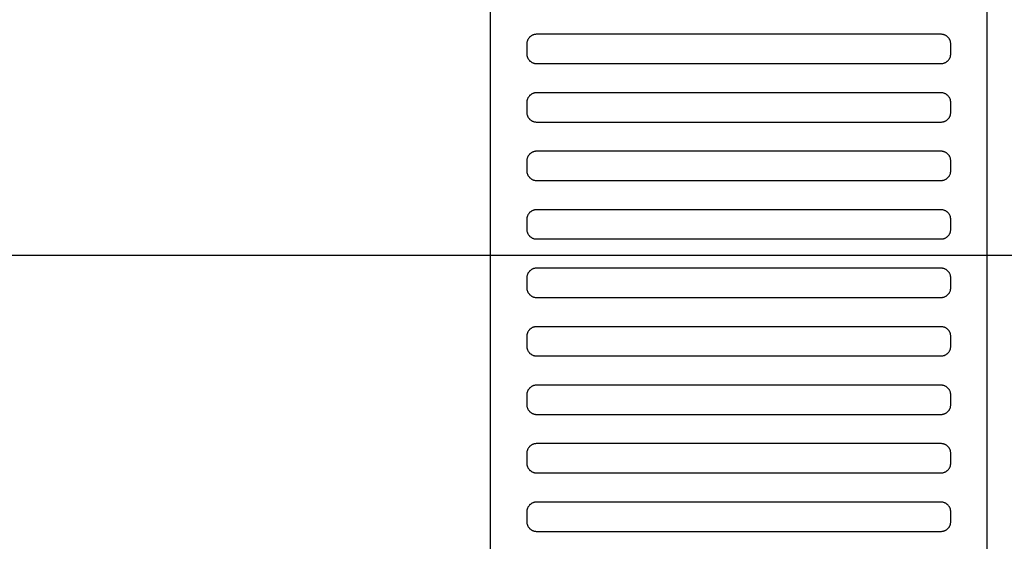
# Model space of a CAD drawing. Header units: millimetres. Extents: x -32221 to 212500, y 31663 to 93766.
# Tile 254 of 256: x 88692 to 88894, y 35573 to 35680. Entities that reach past the tile are written whole.
import ezdxf

# ---------------------------------------------------------------- set-up
doc = ezdxf.new("R2010")
doc.units = ezdxf.units.MM
doc.layers.add('osie', color=250, linetype='Continuous')
doc.layers.add('Wyposazenie', color=250, linetype='Continuous')

msp = doc.modelspace()

# ---------------------------------------------------------------- linework, layer by layer
at = {"layer": 'osie'}
msp.add_line((89040.035, 35631.817), (79505.074, 35631.817), dxfattribs=at)
at = {"layer": 'Wyposazenie'}
for points in [[(88890.133, 34725.227), (88890.133, 36240.187), (88788.133, 36240.187), (88788.133, 34725.227)], [(88880.633, 35671.187), (88880.736, 35671.19), (88880.837, 35671.197), (88880.937, 35671.21), (88881.035, 35671.228), (88881.132, 35671.25), (88881.227, 35671.277), (88881.32, 35671.308), (88881.411, 35671.344), (88881.499, 35671.384), (88881.586, 35671.429), (88881.669, 35671.477), (88881.75, 35671.529), (88881.829, 35671.585), (88881.904, 35671.644), (88881.977, 35671.707), (88882.047, 35671.773), (88882.113, 35671.843), (88882.176, 35671.915), (88882.235, 35671.991), (88882.291, 35672.069), (88882.343, 35672.15), (88882.391, 35672.234), (88882.435, 35672.32), (88882.475, 35672.409), (88882.511, 35672.5), (88882.543, 35672.593), (88882.57, 35672.687), (88882.592, 35672.784), (88882.61, 35672.883), (88882.622, 35672.983), (88882.63, 35673.084), (88882.633, 35673.187), (88882.633, 35675.187), (88882.63, 35675.29), (88882.622, 35675.391), (88882.61, 35675.491), (88882.592, 35675.59), (88882.57, 35675.686), (88882.543, 35675.781), (88882.511, 35675.874), (88882.475, 35675.965), (88882.435, 35676.054), (88882.391, 35676.14), (88882.343, 35676.224), (88882.291, 35676.305), (88882.235, 35676.383), (88882.176, 35676.459), (88882.113, 35676.531), (88882.047, 35676.601), (88881.977, 35676.667), (88881.904, 35676.73), (88881.829, 35676.789), (88881.75, 35676.845), (88881.669, 35676.897), (88881.586, 35676.945), (88881.499, 35676.99), (88881.411, 35677.03), (88881.32, 35677.065), (88881.227, 35677.097), (88881.132, 35677.124), (88881.035, 35677.146), (88880.937, 35677.164), (88880.837, 35677.177), (88880.736, 35677.184), (88880.633, 35677.187), (88797.633, 35677.187), (88797.53, 35677.184), (88797.428, 35677.177), (88797.328, 35677.164), (88797.23, 35677.146), (88797.133, 35677.124), (88797.038, 35677.097), (88796.945, 35677.065), (88796.855, 35677.03), (88796.766, 35676.99), (88796.68, 35676.945), (88796.596, 35676.897), (88796.515, 35676.845), (88796.436, 35676.789), (88796.361, 35676.73), (88796.288, 35676.667), (88796.219, 35676.601), (88796.153, 35676.531), (88796.09, 35676.459), (88796.03, 35676.383), (88795.975, 35676.305), (88795.922, 35676.224), (88795.874, 35676.14), (88795.83, 35676.054), (88795.79, 35675.965), (88795.754, 35675.874), (88795.723, 35675.781), (88795.696, 35675.686), (88795.673, 35675.59), (88795.656, 35675.491), (88795.643, 35675.391), (88795.635, 35675.29), (88795.633, 35675.187), (88795.633, 35673.187), (88795.635, 35673.084), (88795.643, 35672.983), (88795.656, 35672.883), (88795.673, 35672.784), (88795.696, 35672.687), (88795.723, 35672.593), (88795.754, 35672.5), (88795.79, 35672.409), (88795.83, 35672.32), (88795.874, 35672.234), (88795.922, 35672.15), (88795.975, 35672.069), (88796.03, 35671.991), (88796.09, 35671.915), (88796.153, 35671.843), (88796.219, 35671.773), (88796.288, 35671.707), (88796.361, 35671.644), (88796.436, 35671.585), (88796.515, 35671.529), (88796.596, 35671.477), (88796.68, 35671.429), (88796.766, 35671.384), (88796.855, 35671.344), (88796.945, 35671.308), (88797.038, 35671.277), (88797.133, 35671.25), (88797.23, 35671.228), (88797.328, 35671.21), (88797.428, 35671.197), (88797.53, 35671.19), (88797.633, 35671.187)], [(88880.633, 35659.187), (88880.736, 35659.19), (88880.837, 35659.197), (88880.937, 35659.21), (88881.035, 35659.228), (88881.132, 35659.25), (88881.227, 35659.277), (88881.32, 35659.308), (88881.411, 35659.344), (88881.499, 35659.384), (88881.586, 35659.429), (88881.669, 35659.477), (88881.75, 35659.529), (88881.829, 35659.585), (88881.904, 35659.644), (88881.977, 35659.707), (88882.047, 35659.773), (88882.113, 35659.843), (88882.176, 35659.915), (88882.235, 35659.991), (88882.291, 35660.069), (88882.343, 35660.15), (88882.391, 35660.234), (88882.435, 35660.32), (88882.475, 35660.409), (88882.511, 35660.5), (88882.543, 35660.593), (88882.57, 35660.687), (88882.592, 35660.784), (88882.61, 35660.883), (88882.622, 35660.983), (88882.63, 35661.084), (88882.633, 35661.187), (88882.633, 35663.187), (88882.63, 35663.29), (88882.622, 35663.391), (88882.61, 35663.491), (88882.592, 35663.59), (88882.57, 35663.686), (88882.543, 35663.781), (88882.511, 35663.874), (88882.475, 35663.965), (88882.435, 35664.054), (88882.391, 35664.14), (88882.343, 35664.224), (88882.291, 35664.305), (88882.235, 35664.383), (88882.176, 35664.459), (88882.113, 35664.531), (88882.047, 35664.601), (88881.977, 35664.667), (88881.904, 35664.73), (88881.829, 35664.789), (88881.75, 35664.845), (88881.669, 35664.897), (88881.586, 35664.945), (88881.499, 35664.99), (88881.411, 35665.03), (88881.32, 35665.065), (88881.227, 35665.097), (88881.132, 35665.124), (88881.035, 35665.146), (88880.937, 35665.164), (88880.837, 35665.177), (88880.736, 35665.184), (88880.633, 35665.187), (88797.633, 35665.187), (88797.53, 35665.184), (88797.428, 35665.177), (88797.328, 35665.164), (88797.23, 35665.146), (88797.133, 35665.124), (88797.038, 35665.097), (88796.945, 35665.065), (88796.855, 35665.03), (88796.766, 35664.99), (88796.68, 35664.945), (88796.596, 35664.897), (88796.515, 35664.845), (88796.436, 35664.789), (88796.361, 35664.73), (88796.288, 35664.667), (88796.219, 35664.601), (88796.153, 35664.531), (88796.09, 35664.459), (88796.03, 35664.383), (88795.975, 35664.305), (88795.922, 35664.224), (88795.874, 35664.14), (88795.83, 35664.054), (88795.79, 35663.965), (88795.754, 35663.874), (88795.723, 35663.781), (88795.696, 35663.686), (88795.673, 35663.59), (88795.656, 35663.491), (88795.643, 35663.391), (88795.635, 35663.29), (88795.633, 35663.187), (88795.633, 35661.187), (88795.635, 35661.084), (88795.643, 35660.983), (88795.656, 35660.883), (88795.673, 35660.784), (88795.696, 35660.687), (88795.723, 35660.593), (88795.754, 35660.5), (88795.79, 35660.409), (88795.83, 35660.32), (88795.874, 35660.234), (88795.922, 35660.15), (88795.975, 35660.069), (88796.03, 35659.991), (88796.09, 35659.915), (88796.153, 35659.843), (88796.219, 35659.773), (88796.288, 35659.707), (88796.361, 35659.644), (88796.436, 35659.585), (88796.515, 35659.529), (88796.596, 35659.477), (88796.68, 35659.429), (88796.766, 35659.384), (88796.855, 35659.344), (88796.945, 35659.308), (88797.038, 35659.277), (88797.133, 35659.25), (88797.23, 35659.228), (88797.328, 35659.21), (88797.428, 35659.197), (88797.53, 35659.19), (88797.633, 35659.187)], [(88880.633, 35647.187), (88880.736, 35647.19), (88880.837, 35647.197), (88880.937, 35647.21), (88881.035, 35647.228), (88881.132, 35647.25), (88881.227, 35647.277), (88881.32, 35647.308), (88881.411, 35647.344), (88881.499, 35647.384), (88881.586, 35647.429), (88881.669, 35647.477), (88881.75, 35647.529), (88881.829, 35647.585), (88881.904, 35647.644), (88881.977, 35647.707), (88882.047, 35647.773), (88882.113, 35647.843), (88882.176, 35647.915), (88882.235, 35647.991), (88882.291, 35648.069), (88882.343, 35648.15), (88882.391, 35648.234), (88882.435, 35648.32), (88882.475, 35648.409), (88882.511, 35648.5), (88882.543, 35648.593), (88882.57, 35648.687), (88882.592, 35648.784), (88882.61, 35648.883), (88882.622, 35648.983), (88882.63, 35649.084), (88882.633, 35649.187), (88882.633, 35651.187), (88882.63, 35651.29), (88882.622, 35651.391), (88882.61, 35651.491), (88882.592, 35651.59), (88882.57, 35651.686), (88882.543, 35651.781), (88882.511, 35651.874), (88882.475, 35651.965), (88882.435, 35652.054), (88882.391, 35652.14), (88882.343, 35652.224), (88882.291, 35652.305), (88882.235, 35652.383), (88882.176, 35652.459), (88882.113, 35652.531), (88882.047, 35652.601), (88881.977, 35652.667), (88881.904, 35652.73), (88881.829, 35652.789), (88881.75, 35652.845), (88881.669, 35652.897), (88881.586, 35652.945), (88881.499, 35652.99), (88881.411, 35653.03), (88881.32, 35653.065), (88881.227, 35653.097), (88881.132, 35653.124), (88881.035, 35653.146), (88880.937, 35653.164), (88880.837, 35653.177), (88880.736, 35653.184), (88880.633, 35653.187), (88797.633, 35653.187), (88797.53, 35653.184), (88797.428, 35653.177), (88797.328, 35653.164), (88797.23, 35653.146), (88797.133, 35653.124), (88797.038, 35653.097), (88796.945, 35653.065), (88796.855, 35653.03), (88796.766, 35652.99), (88796.68, 35652.945), (88796.596, 35652.897), (88796.515, 35652.845), (88796.436, 35652.789), (88796.361, 35652.73), (88796.288, 35652.667), (88796.219, 35652.601), (88796.153, 35652.531), (88796.09, 35652.459), (88796.03, 35652.383), (88795.975, 35652.305), (88795.922, 35652.224), (88795.874, 35652.14), (88795.83, 35652.054), (88795.79, 35651.965), (88795.754, 35651.874), (88795.723, 35651.781), (88795.696, 35651.686), (88795.673, 35651.59), (88795.656, 35651.491), (88795.643, 35651.391), (88795.635, 35651.29), (88795.633, 35651.187), (88795.633, 35649.187), (88795.635, 35649.084), (88795.643, 35648.983), (88795.656, 35648.883), (88795.673, 35648.784), (88795.696, 35648.687), (88795.723, 35648.593), (88795.754, 35648.5), (88795.79, 35648.409), (88795.83, 35648.32), (88795.874, 35648.234), (88795.922, 35648.15), (88795.975, 35648.069), (88796.03, 35647.991), (88796.09, 35647.915), (88796.153, 35647.843), (88796.219, 35647.773), (88796.288, 35647.707), (88796.361, 35647.644), (88796.436, 35647.585), (88796.515, 35647.529), (88796.596, 35647.477), (88796.68, 35647.429), (88796.766, 35647.384), (88796.855, 35647.344), (88796.945, 35647.308), (88797.038, 35647.277), (88797.133, 35647.25), (88797.23, 35647.228), (88797.328, 35647.21), (88797.428, 35647.197), (88797.53, 35647.19), (88797.633, 35647.187)], [(88880.633, 35635.187), (88880.736, 35635.19), (88880.837, 35635.197), (88880.937, 35635.21), (88881.035, 35635.228), (88881.132, 35635.25), (88881.227, 35635.277), (88881.32, 35635.308), (88881.411, 35635.344), (88881.499, 35635.384), (88881.586, 35635.429), (88881.669, 35635.477), (88881.75, 35635.529), (88881.829, 35635.585), (88881.904, 35635.644), (88881.977, 35635.707), (88882.047, 35635.773), (88882.113, 35635.843), (88882.176, 35635.915), (88882.235, 35635.991), (88882.291, 35636.069), (88882.343, 35636.15), (88882.391, 35636.234), (88882.435, 35636.32), (88882.475, 35636.409), (88882.511, 35636.5), (88882.543, 35636.593), (88882.57, 35636.687), (88882.592, 35636.784), (88882.61, 35636.883), (88882.622, 35636.983), (88882.63, 35637.084), (88882.633, 35637.187), (88882.633, 35639.187), (88882.63, 35639.29), (88882.622, 35639.391), (88882.61, 35639.491), (88882.592, 35639.59), (88882.57, 35639.686), (88882.543, 35639.781), (88882.511, 35639.874), (88882.475, 35639.965), (88882.435, 35640.054), (88882.391, 35640.14), (88882.343, 35640.224), (88882.291, 35640.305), (88882.235, 35640.383), (88882.176, 35640.459), (88882.113, 35640.531), (88882.047, 35640.601), (88881.977, 35640.667), (88881.904, 35640.73), (88881.829, 35640.789), (88881.75, 35640.845), (88881.669, 35640.897), (88881.586, 35640.945), (88881.499, 35640.99), (88881.411, 35641.03), (88881.32, 35641.065), (88881.227, 35641.097), (88881.132, 35641.124), (88881.035, 35641.146), (88880.937, 35641.164), (88880.837, 35641.177), (88880.736, 35641.184), (88880.633, 35641.187), (88797.633, 35641.187), (88797.53, 35641.184), (88797.428, 35641.177), (88797.328, 35641.164), (88797.23, 35641.146), (88797.133, 35641.124), (88797.038, 35641.097), (88796.945, 35641.065), (88796.855, 35641.03), (88796.766, 35640.99), (88796.68, 35640.945), (88796.596, 35640.897), (88796.515, 35640.845), (88796.436, 35640.789), (88796.361, 35640.73), (88796.288, 35640.667), (88796.219, 35640.601), (88796.153, 35640.531), (88796.09, 35640.459), (88796.03, 35640.383), (88795.975, 35640.305), (88795.922, 35640.224), (88795.874, 35640.14), (88795.83, 35640.054), (88795.79, 35639.965), (88795.754, 35639.874), (88795.723, 35639.781), (88795.696, 35639.686), (88795.673, 35639.59), (88795.656, 35639.491), (88795.643, 35639.391), (88795.635, 35639.29), (88795.633, 35639.187), (88795.633, 35637.187), (88795.635, 35637.084), (88795.643, 35636.983), (88795.656, 35636.883), (88795.673, 35636.784), (88795.696, 35636.687), (88795.723, 35636.593), (88795.754, 35636.5), (88795.79, 35636.409), (88795.83, 35636.32), (88795.874, 35636.234), (88795.922, 35636.15), (88795.975, 35636.069), (88796.03, 35635.991), (88796.09, 35635.915), (88796.153, 35635.843), (88796.219, 35635.773), (88796.288, 35635.707), (88796.361, 35635.644), (88796.436, 35635.585), (88796.515, 35635.529), (88796.596, 35635.477), (88796.68, 35635.429), (88796.766, 35635.384), (88796.855, 35635.344), (88796.945, 35635.308), (88797.038, 35635.277), (88797.133, 35635.25), (88797.23, 35635.228), (88797.328, 35635.21), (88797.428, 35635.197), (88797.53, 35635.19), (88797.633, 35635.187)], [(88880.633, 35623.187), (88880.736, 35623.19), (88880.837, 35623.197), (88880.937, 35623.21), (88881.035, 35623.228), (88881.132, 35623.25), (88881.227, 35623.277), (88881.32, 35623.308), (88881.411, 35623.344), (88881.499, 35623.384), (88881.586, 35623.429), (88881.669, 35623.477), (88881.75, 35623.529), (88881.829, 35623.585), (88881.904, 35623.644), (88881.977, 35623.707), (88882.047, 35623.773), (88882.113, 35623.843), (88882.176, 35623.915), (88882.235, 35623.991), (88882.291, 35624.069), (88882.343, 35624.15), (88882.391, 35624.234), (88882.435, 35624.32), (88882.475, 35624.409), (88882.511, 35624.5), (88882.543, 35624.593), (88882.57, 35624.687), (88882.592, 35624.784), (88882.61, 35624.883), (88882.622, 35624.983), (88882.63, 35625.084), (88882.633, 35625.187), (88882.633, 35627.187), (88882.63, 35627.29), (88882.622, 35627.391), (88882.61, 35627.491), (88882.592, 35627.59), (88882.57, 35627.686), (88882.543, 35627.781), (88882.511, 35627.874), (88882.475, 35627.965), (88882.435, 35628.054), (88882.391, 35628.14), (88882.343, 35628.224), (88882.291, 35628.305), (88882.235, 35628.383), (88882.176, 35628.459), (88882.113, 35628.531), (88882.047, 35628.601), (88881.977, 35628.667), (88881.904, 35628.73), (88881.829, 35628.789), (88881.75, 35628.845), (88881.669, 35628.897), (88881.586, 35628.945), (88881.499, 35628.99), (88881.411, 35629.03), (88881.32, 35629.065), (88881.227, 35629.097), (88881.132, 35629.124), (88881.035, 35629.146), (88880.937, 35629.164), (88880.837, 35629.177), (88880.736, 35629.184), (88880.633, 35629.187), (88797.633, 35629.187), (88797.53, 35629.184), (88797.428, 35629.177), (88797.328, 35629.164), (88797.23, 35629.146), (88797.133, 35629.124), (88797.038, 35629.097), (88796.945, 35629.065), (88796.855, 35629.03), (88796.766, 35628.99), (88796.68, 35628.945), (88796.596, 35628.897), (88796.515, 35628.845), (88796.436, 35628.789), (88796.361, 35628.73), (88796.288, 35628.667), (88796.219, 35628.601), (88796.153, 35628.531), (88796.09, 35628.459), (88796.03, 35628.383), (88795.975, 35628.305), (88795.922, 35628.224), (88795.874, 35628.14), (88795.83, 35628.054), (88795.79, 35627.965), (88795.754, 35627.874), (88795.723, 35627.781), (88795.696, 35627.686), (88795.673, 35627.59), (88795.656, 35627.491), (88795.643, 35627.391), (88795.635, 35627.29), (88795.633, 35627.187), (88795.633, 35625.187), (88795.635, 35625.084), (88795.643, 35624.983), (88795.656, 35624.883), (88795.673, 35624.784), (88795.696, 35624.687), (88795.723, 35624.593), (88795.754, 35624.5), (88795.79, 35624.409), (88795.83, 35624.32), (88795.874, 35624.234), (88795.922, 35624.15), (88795.975, 35624.069), (88796.03, 35623.991), (88796.09, 35623.915), (88796.153, 35623.843), (88796.219, 35623.773), (88796.288, 35623.707), (88796.361, 35623.644), (88796.436, 35623.585), (88796.515, 35623.529), (88796.596, 35623.477), (88796.68, 35623.429), (88796.766, 35623.384), (88796.855, 35623.344), (88796.945, 35623.308), (88797.038, 35623.277), (88797.133, 35623.25), (88797.23, 35623.228), (88797.328, 35623.21), (88797.428, 35623.197), (88797.53, 35623.19), (88797.633, 35623.187)], [(88880.633, 35611.187), (88880.736, 35611.19), (88880.837, 35611.197), (88880.937, 35611.21), (88881.035, 35611.228), (88881.132, 35611.25), (88881.227, 35611.277), (88881.32, 35611.308), (88881.411, 35611.344), (88881.499, 35611.384), (88881.586, 35611.429), (88881.669, 35611.477), (88881.75, 35611.529), (88881.829, 35611.585), (88881.904, 35611.644), (88881.977, 35611.707), (88882.047, 35611.773), (88882.113, 35611.843), (88882.176, 35611.915), (88882.235, 35611.991), (88882.291, 35612.069), (88882.343, 35612.15), (88882.391, 35612.234), (88882.435, 35612.32), (88882.475, 35612.409), (88882.511, 35612.5), (88882.543, 35612.593), (88882.57, 35612.687), (88882.592, 35612.784), (88882.61, 35612.883), (88882.622, 35612.983), (88882.63, 35613.084), (88882.633, 35613.187), (88882.633, 35615.187), (88882.63, 35615.29), (88882.622, 35615.391), (88882.61, 35615.491), (88882.592, 35615.59), (88882.57, 35615.686), (88882.543, 35615.781), (88882.511, 35615.874), (88882.475, 35615.965), (88882.435, 35616.054), (88882.391, 35616.14), (88882.343, 35616.224), (88882.291, 35616.305), (88882.235, 35616.383), (88882.176, 35616.459), (88882.113, 35616.531), (88882.047, 35616.601), (88881.977, 35616.667), (88881.904, 35616.73), (88881.829, 35616.789), (88881.75, 35616.845), (88881.669, 35616.897), (88881.586, 35616.945), (88881.499, 35616.99), (88881.411, 35617.03), (88881.32, 35617.065), (88881.227, 35617.097), (88881.132, 35617.124), (88881.035, 35617.146), (88880.937, 35617.164), (88880.837, 35617.177), (88880.736, 35617.184), (88880.633, 35617.187), (88797.633, 35617.187), (88797.53, 35617.184), (88797.428, 35617.177), (88797.328, 35617.164), (88797.23, 35617.146), (88797.133, 35617.124), (88797.038, 35617.097), (88796.945, 35617.065), (88796.855, 35617.03), (88796.766, 35616.99), (88796.68, 35616.945), (88796.596, 35616.897), (88796.515, 35616.845), (88796.436, 35616.789), (88796.361, 35616.73), (88796.288, 35616.667), (88796.219, 35616.601), (88796.153, 35616.531), (88796.09, 35616.459), (88796.03, 35616.383), (88795.975, 35616.305), (88795.922, 35616.224), (88795.874, 35616.14), (88795.83, 35616.054), (88795.79, 35615.965), (88795.754, 35615.874), (88795.723, 35615.781), (88795.696, 35615.686), (88795.673, 35615.59), (88795.656, 35615.491), (88795.643, 35615.391), (88795.635, 35615.29), (88795.633, 35615.187), (88795.633, 35613.187), (88795.635, 35613.084), (88795.643, 35612.983), (88795.656, 35612.883), (88795.673, 35612.784), (88795.696, 35612.687), (88795.723, 35612.593), (88795.754, 35612.5), (88795.79, 35612.409), (88795.83, 35612.32), (88795.874, 35612.234), (88795.922, 35612.15), (88795.975, 35612.069), (88796.03, 35611.991), (88796.09, 35611.915), (88796.153, 35611.843), (88796.219, 35611.773), (88796.288, 35611.707), (88796.361, 35611.644), (88796.436, 35611.585), (88796.515, 35611.529), (88796.596, 35611.477), (88796.68, 35611.429), (88796.766, 35611.384), (88796.855, 35611.344), (88796.945, 35611.308), (88797.038, 35611.277), (88797.133, 35611.25), (88797.23, 35611.228), (88797.328, 35611.21), (88797.428, 35611.197), (88797.53, 35611.19), (88797.633, 35611.187)], [(88880.633, 35599.187), (88880.736, 35599.19), (88880.837, 35599.197), (88880.937, 35599.21), (88881.035, 35599.228), (88881.132, 35599.25), (88881.227, 35599.277), (88881.32, 35599.308), (88881.411, 35599.344), (88881.499, 35599.384), (88881.586, 35599.429), (88881.669, 35599.477), (88881.75, 35599.529), (88881.829, 35599.585), (88881.904, 35599.644), (88881.977, 35599.707), (88882.047, 35599.773), (88882.113, 35599.843), (88882.176, 35599.915), (88882.235, 35599.991), (88882.291, 35600.069), (88882.343, 35600.15), (88882.391, 35600.234), (88882.435, 35600.32), (88882.475, 35600.409), (88882.511, 35600.5), (88882.543, 35600.593), (88882.57, 35600.687), (88882.592, 35600.784), (88882.61, 35600.883), (88882.622, 35600.983), (88882.63, 35601.084), (88882.633, 35601.187), (88882.633, 35603.187), (88882.63, 35603.29), (88882.622, 35603.391), (88882.61, 35603.491), (88882.592, 35603.59), (88882.57, 35603.686), (88882.543, 35603.781), (88882.511, 35603.874), (88882.475, 35603.965), (88882.435, 35604.054), (88882.391, 35604.14), (88882.343, 35604.224), (88882.291, 35604.305), (88882.235, 35604.383), (88882.176, 35604.459), (88882.113, 35604.531), (88882.047, 35604.601), (88881.977, 35604.667), (88881.904, 35604.73), (88881.829, 35604.789), (88881.75, 35604.845), (88881.669, 35604.897), (88881.586, 35604.945), (88881.499, 35604.99), (88881.411, 35605.03), (88881.32, 35605.065), (88881.227, 35605.097), (88881.132, 35605.124), (88881.035, 35605.146), (88880.937, 35605.164), (88880.837, 35605.177), (88880.736, 35605.184), (88880.633, 35605.187), (88797.633, 35605.187), (88797.53, 35605.184), (88797.428, 35605.177), (88797.328, 35605.164), (88797.23, 35605.146), (88797.133, 35605.124), (88797.038, 35605.097), (88796.945, 35605.065), (88796.855, 35605.03), (88796.766, 35604.99), (88796.68, 35604.945), (88796.596, 35604.897), (88796.515, 35604.845), (88796.436, 35604.789), (88796.361, 35604.73), (88796.288, 35604.667), (88796.219, 35604.601), (88796.153, 35604.531), (88796.09, 35604.459), (88796.03, 35604.383), (88795.975, 35604.305), (88795.922, 35604.224), (88795.874, 35604.14), (88795.83, 35604.054), (88795.79, 35603.965), (88795.754, 35603.874), (88795.723, 35603.781), (88795.696, 35603.686), (88795.673, 35603.59), (88795.656, 35603.491), (88795.643, 35603.391), (88795.635, 35603.29), (88795.633, 35603.187), (88795.633, 35601.187), (88795.635, 35601.084), (88795.643, 35600.983), (88795.656, 35600.883), (88795.673, 35600.784), (88795.696, 35600.687), (88795.723, 35600.593), (88795.754, 35600.5), (88795.79, 35600.409), (88795.83, 35600.32), (88795.874, 35600.234), (88795.922, 35600.15), (88795.975, 35600.069), (88796.03, 35599.991), (88796.09, 35599.915), (88796.153, 35599.843), (88796.219, 35599.773), (88796.288, 35599.707), (88796.361, 35599.644), (88796.436, 35599.585), (88796.515, 35599.529), (88796.596, 35599.477), (88796.68, 35599.429), (88796.766, 35599.384), (88796.855, 35599.344), (88796.945, 35599.308), (88797.038, 35599.277), (88797.133, 35599.25), (88797.23, 35599.228), (88797.328, 35599.21), (88797.428, 35599.197), (88797.53, 35599.19), (88797.633, 35599.187)], [(88880.633, 35587.187), (88880.736, 35587.19), (88880.837, 35587.197), (88880.937, 35587.21), (88881.035, 35587.228), (88881.132, 35587.25), (88881.227, 35587.277), (88881.32, 35587.308), (88881.411, 35587.344), (88881.499, 35587.384), (88881.586, 35587.429), (88881.669, 35587.477), (88881.75, 35587.529), (88881.829, 35587.585), (88881.904, 35587.644), (88881.977, 35587.707), (88882.047, 35587.773), (88882.113, 35587.843), (88882.176, 35587.915), (88882.235, 35587.991), (88882.291, 35588.069), (88882.343, 35588.15), (88882.391, 35588.234), (88882.435, 35588.32), (88882.475, 35588.409), (88882.511, 35588.5), (88882.543, 35588.593), (88882.57, 35588.687), (88882.592, 35588.784), (88882.61, 35588.883), (88882.622, 35588.983), (88882.63, 35589.084), (88882.633, 35589.187), (88882.633, 35591.187), (88882.63, 35591.29), (88882.622, 35591.391), (88882.61, 35591.491), (88882.592, 35591.59), (88882.57, 35591.686), (88882.543, 35591.781), (88882.511, 35591.874), (88882.475, 35591.965), (88882.435, 35592.054), (88882.391, 35592.14), (88882.343, 35592.224), (88882.291, 35592.305), (88882.235, 35592.383), (88882.176, 35592.459), (88882.113, 35592.531), (88882.047, 35592.601), (88881.977, 35592.667), (88881.904, 35592.73), (88881.829, 35592.789), (88881.75, 35592.845), (88881.669, 35592.897), (88881.586, 35592.945), (88881.499, 35592.99), (88881.411, 35593.03), (88881.32, 35593.065), (88881.227, 35593.097), (88881.132, 35593.124), (88881.035, 35593.146), (88880.937, 35593.164), (88880.837, 35593.177), (88880.736, 35593.184), (88880.633, 35593.187), (88797.633, 35593.187), (88797.53, 35593.184), (88797.428, 35593.177), (88797.328, 35593.164), (88797.23, 35593.146), (88797.133, 35593.124), (88797.038, 35593.097), (88796.945, 35593.065), (88796.855, 35593.03), (88796.766, 35592.99), (88796.68, 35592.945), (88796.596, 35592.897), (88796.515, 35592.845), (88796.436, 35592.789), (88796.361, 35592.73), (88796.288, 35592.667), (88796.219, 35592.601), (88796.153, 35592.531), (88796.09, 35592.459), (88796.03, 35592.383), (88795.975, 35592.305), (88795.922, 35592.224), (88795.874, 35592.14), (88795.83, 35592.054), (88795.79, 35591.965), (88795.754, 35591.874), (88795.723, 35591.781), (88795.696, 35591.686), (88795.673, 35591.59), (88795.656, 35591.491), (88795.643, 35591.391), (88795.635, 35591.29), (88795.633, 35591.187), (88795.633, 35589.187), (88795.635, 35589.084), (88795.643, 35588.983), (88795.656, 35588.883), (88795.673, 35588.784), (88795.696, 35588.687), (88795.723, 35588.593), (88795.754, 35588.5), (88795.79, 35588.409), (88795.83, 35588.32), (88795.874, 35588.234), (88795.922, 35588.15), (88795.975, 35588.069), (88796.03, 35587.991), (88796.09, 35587.915), (88796.153, 35587.843), (88796.219, 35587.773), (88796.288, 35587.707), (88796.361, 35587.644), (88796.436, 35587.585), (88796.515, 35587.529), (88796.596, 35587.477), (88796.68, 35587.429), (88796.766, 35587.384), (88796.855, 35587.344), (88796.945, 35587.308), (88797.038, 35587.277), (88797.133, 35587.25), (88797.23, 35587.228), (88797.328, 35587.21), (88797.428, 35587.197), (88797.53, 35587.19), (88797.633, 35587.187)], [(88880.633, 35575.187), (88880.736, 35575.19), (88880.837, 35575.197), (88880.937, 35575.21), (88881.035, 35575.228), (88881.132, 35575.25), (88881.227, 35575.277), (88881.32, 35575.308), (88881.411, 35575.344), (88881.499, 35575.384), (88881.586, 35575.429), (88881.669, 35575.477), (88881.75, 35575.529), (88881.829, 35575.585), (88881.904, 35575.644), (88881.977, 35575.707), (88882.047, 35575.773), (88882.113, 35575.843), (88882.176, 35575.915), (88882.235, 35575.991), (88882.291, 35576.069), (88882.343, 35576.15), (88882.391, 35576.234), (88882.435, 35576.32), (88882.475, 35576.409), (88882.511, 35576.5), (88882.543, 35576.593), (88882.57, 35576.687), (88882.592, 35576.784), (88882.61, 35576.883), (88882.622, 35576.983), (88882.63, 35577.084), (88882.633, 35577.187), (88882.633, 35579.187), (88882.63, 35579.29), (88882.622, 35579.391), (88882.61, 35579.491), (88882.592, 35579.59), (88882.57, 35579.686), (88882.543, 35579.781), (88882.511, 35579.874), (88882.475, 35579.965), (88882.435, 35580.054), (88882.391, 35580.14), (88882.343, 35580.224), (88882.291, 35580.305), (88882.235, 35580.383), (88882.176, 35580.459), (88882.113, 35580.531), (88882.047, 35580.601), (88881.977, 35580.667), (88881.904, 35580.73), (88881.829, 35580.789), (88881.75, 35580.845), (88881.669, 35580.897), (88881.586, 35580.945), (88881.499, 35580.99), (88881.411, 35581.03), (88881.32, 35581.065), (88881.227, 35581.097), (88881.132, 35581.124), (88881.035, 35581.146), (88880.937, 35581.164), (88880.837, 35581.177), (88880.736, 35581.184), (88880.633, 35581.187), (88797.633, 35581.187), (88797.53, 35581.184), (88797.428, 35581.177), (88797.328, 35581.164), (88797.23, 35581.146), (88797.133, 35581.124), (88797.038, 35581.097), (88796.945, 35581.065), (88796.855, 35581.03), (88796.766, 35580.99), (88796.68, 35580.945), (88796.596, 35580.897), (88796.515, 35580.845), (88796.436, 35580.789), (88796.361, 35580.73), (88796.288, 35580.667), (88796.219, 35580.601), (88796.153, 35580.531), (88796.09, 35580.459), (88796.03, 35580.383), (88795.975, 35580.305), (88795.922, 35580.224), (88795.874, 35580.14), (88795.83, 35580.054), (88795.79, 35579.965), (88795.754, 35579.874), (88795.723, 35579.781), (88795.696, 35579.686), (88795.673, 35579.59), (88795.656, 35579.491), (88795.643, 35579.391), (88795.635, 35579.29), (88795.633, 35579.187), (88795.633, 35577.187), (88795.635, 35577.084), (88795.643, 35576.983), (88795.656, 35576.883), (88795.673, 35576.784), (88795.696, 35576.687), (88795.723, 35576.593), (88795.754, 35576.5), (88795.79, 35576.409), (88795.83, 35576.32), (88795.874, 35576.234), (88795.922, 35576.15), (88795.975, 35576.069), (88796.03, 35575.991), (88796.09, 35575.915), (88796.153, 35575.843), (88796.219, 35575.773), (88796.288, 35575.707), (88796.361, 35575.644), (88796.436, 35575.585), (88796.515, 35575.529), (88796.596, 35575.477), (88796.68, 35575.429), (88796.766, 35575.384), (88796.855, 35575.344), (88796.945, 35575.308), (88797.038, 35575.277), (88797.133, 35575.25), (88797.23, 35575.228), (88797.328, 35575.21), (88797.428, 35575.197), (88797.53, 35575.19), (88797.633, 35575.187)]]:
    msp.add_lwpolyline(points, close=True, dxfattribs=at)

doc.saveas('drawing.dxf')
